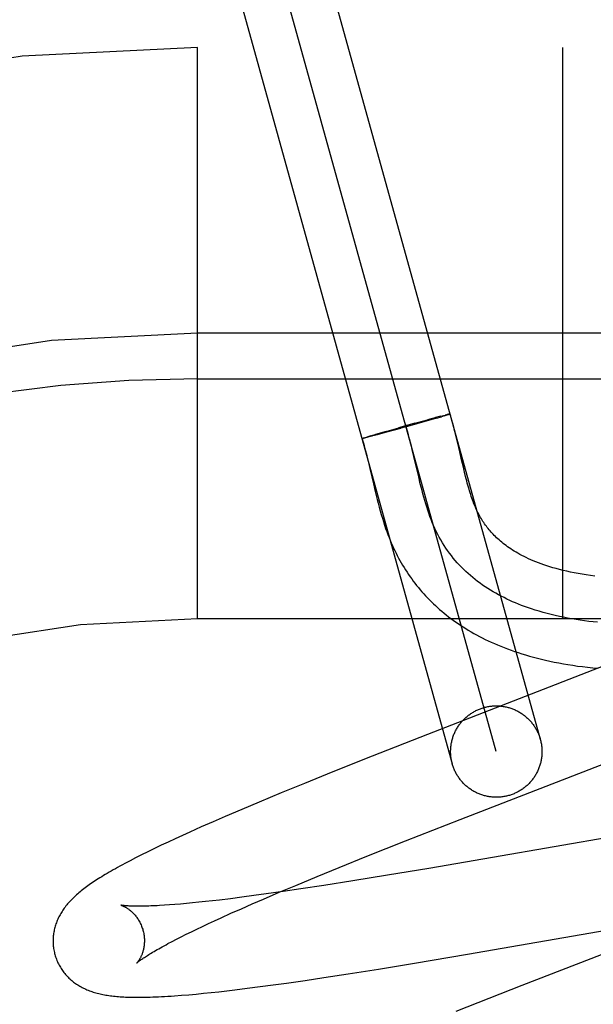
# Model space of a CAD drawing. Header units: inches. Extents: x 0 to 268, y 0 to 174.
# Tile 51 of 71: x 93.148 to 93.274, y 89.698 to 89.913. Entities that reach past the tile are written whole.
import ezdxf

# ---------------------------------------------------------------- set-up
doc = ezdxf.new("R2010")
doc.units = ezdxf.units.IN
doc.header["$LTSCALE"] = 14.749625
doc.header["$MEASUREMENT"] = 0
doc.linetypes.add('HIDDEN', pattern=[0.2, 0.1, -0.1])
doc.layers.add('DEFAULT_2', color=8, linetype='HIDDEN')

msp = doc.modelspace()

# ---------------------------------------------------------------- linework, layer by layer
at = {"layer": 'DEFAULT_2', "color": 8, "linetype": 'HIDDEN'}
for p, q in [((93.211480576, 89.9388681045), (93.26237713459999, 89.7558200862)), ((93.25274263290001, 89.75314121), (93.20184778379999, 89.93618308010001)), ((93.1922115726, 89.93351035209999), (93.24310813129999, 89.75046233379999)), ((94.9347952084, 89.907162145), (92.4398131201, 89.907162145)), ((93.1872952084, 89.782162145), (93.1872952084, 89.907162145)), ((93.2672952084, 89.782162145), (93.2672952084, 89.907162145)), ((93.2972952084, 89.844662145), (93.1872952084, 89.844662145)), ((93.1872952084, 89.834662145), (93.3047952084, 89.834662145)), ((93.2384356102, 89.82569326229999), (93.2329962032, 89.8241586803)), ((93.2347122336, 89.8248872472), (93.2376923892, 89.8257015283)), ((93.2395668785, 89.8262048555), (93.2376515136, 89.82569071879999)), ((93.2396661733, 89.8260486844), (93.2379347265, 89.82554980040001)), ((93.2406287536, 89.82648464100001), (93.23946187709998, 89.82617659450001)), ((93.2396620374, 89.8260473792), (93.2407133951, 89.82635557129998)), ((93.240543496, 89.82646194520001), (93.2412205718, 89.82663724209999)), ((93.24135741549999, 89.8265474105), (93.2407133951, 89.82635557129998)), ((93.2411893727, 89.8266297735), (93.2416021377, 89.8267341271)), ((93.2417200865, 89.82665749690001), (93.24126225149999, 89.82651907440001)), ((93.24182775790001, 89.82679108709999), (93.24157583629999, 89.8267281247)), ((93.2419534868, 89.82672956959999), (93.2416378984, 89.826632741)), ((93.24204609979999, 89.8268445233), (93.24182775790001, 89.82679108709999)), ((93.24208969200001, 89.82677287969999), (93.24188091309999, 89.82670747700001)), ((93.2421725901, 89.8268747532), (93.2419959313, 89.82683158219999)), ((93.24220945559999, 89.8268111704), (93.24208969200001, 89.82677287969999)), ((93.24223003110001, 89.82688822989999), (93.24212669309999, 89.82686298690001)), ((93.24231729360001, 89.82684557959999), (93.24220945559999, 89.8268111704)), ((93.24233318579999, 89.8269118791), (93.24223003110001, 89.82688822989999)), ((93.2423594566, 89.8268604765), (93.242263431, 89.82682869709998)), ((93.2423788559, 89.8269220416), (93.2422934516, 89.8269018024)), ((93.24242056, 89.8269310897), (93.24234110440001, 89.826912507)), ((93.24245828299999, 89.8269390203), (93.24238475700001, 89.82692208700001)), ((93.2283461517, 89.8231040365), (93.2329307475, 89.8243940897)), ((93.23177275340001, 89.8238196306), (93.2287122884, 89.822980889)), ((93.23487516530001, 89.82493228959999), (93.2313316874, 89.82394778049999)), ((93.2351621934, 89.8247642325), (93.231585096, 89.8237676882)), ((93.2234332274, 89.82164553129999), (93.22349203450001, 89.8216657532)), ((93.2234650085, 89.8216569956), (93.2235295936, 89.82167878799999)), ((93.22350097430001, 89.8216696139), (93.2235712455, 89.8216929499)), ((93.2235411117, 89.82168338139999), (93.2236169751, 89.8217082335)), ((93.22358540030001, 89.8216982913), (93.22366676, 89.82172463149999)), ((93.22366676, 89.82172463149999), (93.22377841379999, 89.8217607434)), ((93.2238017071, 89.8216901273), (93.2236846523, 89.8216626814)), ((93.22374298, 89.8217498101), (93.223906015, 89.8218012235)), ((93.223934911, 89.8217221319), (93.2237724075, 89.8216836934)), ((93.22386838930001, 89.821789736), (93.2240864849, 89.821857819)), ((93.22411866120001, 89.8217675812), (93.2238991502, 89.82171392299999)), ((93.22404934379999, 89.82184600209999), (93.22433978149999, 89.8219354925)), ((93.2244289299, 89.8218448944), (93.2240840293, 89.82175863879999)), ((93.22429327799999, 89.8219210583), (93.2247305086, 89.8220534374)), ((93.22486999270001, 89.8219578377), (93.2243726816, 89.8218310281)), ((93.2246710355, 89.8220353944), (93.22534473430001, 89.82223580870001)), ((93.2255479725, 89.82213387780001), (93.2248339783, 89.82194828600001)), ((93.22530014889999, 89.8222227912), (93.22642601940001, 89.82255200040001)), ((93.2267083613, 89.822441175), (93.2254550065, 89.8221097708)), ((93.2263840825, 89.8225399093), (93.22870516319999, 89.82320629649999)), ((93.2287122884, 89.822980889), (93.2266805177, 89.82243355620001)), ((93.2442989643, 89.82060062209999), (93.24397489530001, 89.8219433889)), ((93.23470666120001, 89.8177086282), (93.23435098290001, 89.81919984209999)), ((93.2447405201, 89.81871305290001), (93.2442989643, 89.82060062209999)), ((93.2357515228, 89.8132128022), (93.23470666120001, 89.8177086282)), ((93.24514571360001, 89.8169585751), (93.2447405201, 89.81871305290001)), ((93.24552920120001, 89.8153194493), (93.24514571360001, 89.8169585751)), ((93.22467647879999, 89.8166618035), (93.2250571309, 89.8150558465)), ((93.2250571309, 89.8150558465), (93.22583260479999, 89.8117096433)), ((93.2457781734, 89.8142836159), (93.24552920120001, 89.8153194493)), ((93.23610947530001, 89.81172386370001), (93.2357515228, 89.8132128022)), ((93.2460248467, 89.8132894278), (93.2457781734, 89.8142836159)), ((93.22583260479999, 89.8117096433), (93.22623724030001, 89.8100003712)), ((94.1872952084, 89.782162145), (93.1872952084, 89.782162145)), ((93.2765084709, 89.7719293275), (93.23770060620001, 89.7568888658)), ((93.23770060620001, 89.7568888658), (93.2255428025, 89.7521145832)), ((93.2255428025, 89.7521145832), (93.21695608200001, 89.74869508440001)), ((93.2448292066, 89.7383056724), (93.2804408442, 89.7521056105)), ((93.21695608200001, 89.74869508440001), (93.2107156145, 89.7461753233)), ((93.2107156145, 89.7461753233), (93.2056731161, 89.7441119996)), ((93.2056731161, 89.7441119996), (93.2007939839, 89.7420868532)), ((93.2007939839, 89.7420868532), (93.19701993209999, 89.7404970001)), ((93.19701993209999, 89.7404970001), (93.1933700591, 89.7389361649)), ((93.1907190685, 89.7377856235), (93.1881445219, 89.7366524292)), ((93.1933700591, 89.7389361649), (93.1907190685, 89.7377856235)), ((93.23283379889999, 89.7335947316), (93.2448292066, 89.7383056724)), ((93.2972433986, 89.73785572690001), (93.25194684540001, 89.7299664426)), ((93.185647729, 89.7355362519), (93.1840275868, 89.7348016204)), ((93.1881445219, 89.7366524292), (93.185647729, 89.7355362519)), ((93.180902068, 89.73335742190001), (93.17939685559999, 89.7326472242)), ((93.18244497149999, 89.7340751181), (93.180902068, 89.73335742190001)), ((93.1840275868, 89.7348016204), (93.18244497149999, 89.7340751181)), ((93.22442675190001, 89.7302467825), (93.23283379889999, 89.7335947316)), ((93.176475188, 89.73123554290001), (93.1750849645, 89.7305456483)), ((93.17792076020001, 89.73193994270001), (93.176475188, 89.73123554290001)), ((93.17939685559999, 89.7326472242), (93.17792076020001, 89.73193994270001)), ((93.173776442, 89.72988354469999), (93.172554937, 89.7292526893)), ((93.1750849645, 89.7305456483), (93.173776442, 89.72988354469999)), ((93.2183600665, 89.7277976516), (93.22442675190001, 89.7302467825)), ((93.25194684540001, 89.7299664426), (93.2379749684, 89.7275756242)), ((93.2134919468, 89.7258066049), (93.2183600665, 89.7277976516)), ((93.2379749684, 89.7275756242), (93.2289405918, 89.7260706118)), ((93.2088176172, 89.7238681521), (93.2134919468, 89.7258066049)), ((93.22130591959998, 89.7248349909), (93.2150123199, 89.7238490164)), ((93.2289405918, 89.7260706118), (93.22130591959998, 89.7248349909)), ((93.20179429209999, 89.7208927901), (93.20523185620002, 89.72235974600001)), ((93.2060937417, 89.72251853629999), (93.20235923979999, 89.7219911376)), ((93.20523185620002, 89.72235974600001), (93.2088176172, 89.7238681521)), ((93.209974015, 89.7230863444), (93.2060937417, 89.72251853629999)), ((93.2150123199, 89.7238490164), (93.209974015, 89.7230863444)), ((93.18490998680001, 89.71990838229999), (93.18362080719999, 89.71979321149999)), ((93.1862531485, 89.7200363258), (93.18490998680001, 89.71990838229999)), ((93.1876489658, 89.7201769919), (93.1862531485, 89.7200363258)), ((93.1890961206, 89.7203302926), (93.1876489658, 89.7201769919)), ((93.1905932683, 89.7204961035), (93.1890961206, 89.7203302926)), ((93.19213902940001, 89.7206742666), (93.1905932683, 89.7204961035)), ((93.1945458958, 89.7209642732), (93.19213902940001, 89.7206742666)), ((93.1970545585, 89.7212809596), (93.1945458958, 89.7209642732)), ((93.1996605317, 89.7216235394), (93.1970545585, 89.7212809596)), ((93.1993197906, 89.7198219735), (93.20179429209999, 89.7208927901)), ((93.20235923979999, 89.7219911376), (93.1996605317, 89.7216235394)), ((93.18120954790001, 89.7196011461), (93.1800904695, 89.7195241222)), ((93.1823868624, 89.71969081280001), (93.18120954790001, 89.7196011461)), ((93.18362080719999, 89.71979321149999), (93.1823868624, 89.71969081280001)), ((93.1924762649, 89.71677781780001), (93.19465648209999, 89.71776284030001)), ((93.19465648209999, 89.71776284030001), (93.1969390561, 89.7187781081)), ((93.1969390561, 89.7187781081), (93.1993197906, 89.7198219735)), ((93.1897360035, 89.71551465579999), (93.1910817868, 89.7161388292)), ((93.1910817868, 89.7161388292), (93.1924762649, 89.71677781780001)), ((93.2464502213, 89.7088259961), (93.2932572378, 89.71697398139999)), ((93.1848635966, 89.7131778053), (93.1860026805, 89.71373676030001)), ((93.1860026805, 89.71373676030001), (93.18719523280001, 89.7143129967)), ((93.18719523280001, 89.7143129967), (93.18844009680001, 89.7149058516)), ((93.18844009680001, 89.7149058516), (93.1897360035, 89.71551465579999)), ((93.290564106, 89.71446428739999), (93.2583460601, 89.70198871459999)), ((93.1808640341, 89.71112961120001), (93.18177765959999, 89.71161157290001)), ((93.18177765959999, 89.71161157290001), (93.18274976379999, 89.7121143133)), ((93.18274976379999, 89.7121143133), (93.1837789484, 89.7126367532)), ((93.1837789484, 89.7126367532), (93.1848635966, 89.7131778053)), ((93.2348348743, 89.7068706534), (93.2464502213, 89.7088259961)), ((93.2203363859, 89.7045328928), (93.22692406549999, 89.7055775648)), ((93.22692406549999, 89.7055775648), (93.2348348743, 89.7068706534)), ((93.20683264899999, 89.70251895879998), (93.2108627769, 89.70309831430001)), ((93.2108627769, 89.70309831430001), (93.2150073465, 89.7037146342)), ((93.2150073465, 89.7037146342), (93.2203363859, 89.7045328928)), ((93.19031192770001, 89.7004419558), (93.19200306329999, 89.70062493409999)), ((93.19200306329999, 89.70062493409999), (93.1937313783, 89.7008206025)), ((93.1937313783, 89.7008206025), (93.19550008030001, 89.70102905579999)), ((93.19550008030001, 89.70102905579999), (93.1982225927, 89.70136443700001)), ((93.1982225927, 89.70136443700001), (93.20102006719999, 89.7017252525)), ((93.20102006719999, 89.7017252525), (93.20389016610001, 89.7021103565)), ((93.20389016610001, 89.7021103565), (93.20683264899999, 89.70251895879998)), ((93.2583460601, 89.70198871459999), (93.2438631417, 89.69632233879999)), ((93.1838118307, 89.6998355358), (93.1853968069, 89.69996697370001)), ((93.1853968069, 89.69996697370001), (93.1870139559, 89.7001128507)), ((93.1870139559, 89.7001128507), (93.1886509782, 89.7002712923)), ((93.1886509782, 89.7002712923), (93.19031192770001, 89.7004419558))]:
    msp.add_line(p, q, dxfattribs=at)
for points in [[(93.242597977, 89.82695526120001), (93.2425967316, 89.8269524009), (93.2425914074, 89.8269483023), (93.24258197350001, 89.82694306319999), (93.2425684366, 89.82693668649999), (93.2425507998, 89.8269291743), (93.2425290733, 89.82692053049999), (93.2425032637, 89.826910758), (93.24247338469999, 89.8268998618), (93.2424394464, 89.8268878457), (93.2424014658, 89.8268747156), (93.2423594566, 89.8268604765)], [(93.24261513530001, 89.8269619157), (93.24260970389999, 89.8269630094), (93.24260021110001, 89.8269629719), (93.2425866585, 89.8269618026), (93.24256905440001, 89.82695950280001), (93.24254740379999, 89.8269560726), (93.2425217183, 89.82695151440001), (93.2424920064, 89.8269458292), (93.24242438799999, 89.82693053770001)], [(93.2424599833, 89.82693785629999), (93.2424915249, 89.8269440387), (93.2425190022, 89.8269490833), (93.2425424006, 89.82695298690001), (93.24256171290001, 89.82695574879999), (93.2425769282, 89.826957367), (93.2425880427, 89.82695784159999), (93.2425950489, 89.8269571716), (93.242597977, 89.82695526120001)], [(93.2425124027, 89.8269125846), (93.2425394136, 89.82692267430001), (93.2425623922, 89.82693164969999), (93.2425813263, 89.8269395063), (93.2425962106, 89.8269462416), (93.24260703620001, 89.82695185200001), (93.24261380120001, 89.82695633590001), (93.24261650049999, 89.8269596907)], [(93.24397489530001, 89.8219433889), (93.2438012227, 89.8226430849), (93.2436182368, 89.82336329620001), (93.2434245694, 89.8241051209), (93.2432186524, 89.82486980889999), (93.24299884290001, 89.8256581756), (93.2427630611, 89.82647158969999), (93.2426164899, 89.82696058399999)], [(93.23435098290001, 89.81919984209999), (93.23416887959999, 89.81994118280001), (93.23396218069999, 89.82076053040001), (93.23375004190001, 89.8215744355), (93.233531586, 89.82238202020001), (93.2333059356, 89.8231824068), (93.2330722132, 89.82397471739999), (93.2328295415, 89.8247580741)], [(93.2233289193, 89.821597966), (93.223331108, 89.8216012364), (93.2233375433, 89.8216056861), (93.22334821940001, 89.8216113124), (93.2233631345, 89.82161811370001), (93.2233822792, 89.82162608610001), (93.22340564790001, 89.8216352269), (93.2234332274, 89.82164553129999)], [(93.2234323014, 89.82160813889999), (93.2234048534, 89.8216031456), (93.2233816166, 89.82159933), (93.223362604, 89.82159669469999), (93.2233478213, 89.82159523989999), (93.22333727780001, 89.8215949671), (93.2233309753, 89.8215958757)], [(93.22333994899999, 89.82160054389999), (93.2235188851, 89.8210184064), (93.2237148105, 89.82035120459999), (93.2239096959, 89.8196572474), (93.2241032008, 89.81893925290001), (93.2242952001, 89.81820000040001), (93.224486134, 89.8174404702), (93.22467647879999, 89.8166618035)], [(93.22352569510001, 89.8216278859), (93.2234885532, 89.8216201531), (93.2234555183, 89.8216135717), (93.2234266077, 89.8216081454), (93.2234018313, 89.8216038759), (93.22338120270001, 89.8216007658), (93.2233647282, 89.8215988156), (93.2233524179, 89.8215980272), (93.2233442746, 89.8215984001), (93.22334030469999, 89.821599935)], [(93.2233405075, 89.8216026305), (93.2233448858, 89.82160648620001), (93.22335343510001, 89.8216114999), (93.22336615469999, 89.82161767), (93.2233830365, 89.82162499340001), (93.22340407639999, 89.8216334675), (93.2234292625, 89.82164308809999), (93.22345858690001, 89.82165385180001)], [(93.2237149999, 89.8216702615), (93.22363224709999, 89.82165068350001), (93.22358395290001, 89.8216398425), (93.22353979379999, 89.8216301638), (93.2234997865, 89.821621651)], [(93.2742910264, 89.79153405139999), (93.273351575, 89.791655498), (93.272434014, 89.7917866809), (93.2715373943, 89.7919274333), (93.27065931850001, 89.7920779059), (93.2698018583, 89.7922375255), (93.2689655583, 89.7924058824), (93.2681522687, 89.7925822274), (93.2673636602, 89.7927657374), (93.26660013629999, 89.79295580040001), (93.2658627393, 89.7931515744), (93.2651507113, 89.7933526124), (93.2644638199, 89.7935583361), (93.2638013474, 89.7937683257), (93.2631628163, 89.7939821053), (93.2625471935, 89.79419937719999), (93.26195354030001, 89.79441984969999), (93.26138115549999, 89.7946431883), (93.2608291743, 89.79486916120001), (93.2602972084, 89.79509737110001), (93.25978471, 89.7953274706), (93.2592910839, 89.7955591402), (93.25881592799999, 89.7957919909), (93.2583581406, 89.79602600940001), (93.2579168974, 89.7962611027), (93.25749116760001, 89.7964973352), (93.25707984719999, 89.7967348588), (93.2566823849, 89.7969735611), (93.25629807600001, 89.79721345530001), (93.25592645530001, 89.7974544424), (93.255567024, 89.7976964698), (93.255219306, 89.7979394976), (93.2548827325, 89.7981835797), (93.2545570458, 89.7984285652), (93.2542419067, 89.798674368), (93.25393701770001, 89.7989208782), (93.2536421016, 89.7991679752), (93.25335682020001, 89.79941559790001), (93.2530808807, 89.7996636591), (93.2528139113, 89.7999121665), (93.25255558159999, 89.8001611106), (93.25230550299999, 89.8004105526), (93.2520633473, 89.80066051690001), (93.25182870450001, 89.8009111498), (93.25160119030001, 89.8011626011), (93.2513805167, 89.8014149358), (93.2511663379, 89.8016683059), (93.250958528, 89.8019226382), (93.2507569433, 89.8021778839), (93.2505613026, 89.802434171), (93.2503716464, 89.8026912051), (93.25018694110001, 89.80295021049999), (93.2500066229, 89.803211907), (93.24982964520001, 89.80347784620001), (93.2496547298, 89.80375015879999), (93.2494824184, 89.80402828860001), (93.2493119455, 89.8043138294), (93.24914596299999, 89.80460254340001), (93.248986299, 89.80489101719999), (93.2488338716, 89.805177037), (93.24869099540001, 89.8054553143), (93.24855468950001, 89.8057307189), (93.2484237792, 89.80600506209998), (93.24829613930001, 89.80628256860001), (93.248168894, 89.8065699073), (93.2480418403, 89.80686824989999), (93.2479131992, 89.8071823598), (93.2477839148, 89.8075105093), (93.247654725, 89.8078511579), (93.247525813, 89.80820400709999), (93.24739759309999, 89.8085679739), (93.2472700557, 89.8089430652), (93.24714331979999, 89.80932884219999), (93.2470172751, 89.8097255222), (93.2468918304, 89.8101331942), (93.2467669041, 89.8105518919), (93.2466423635, 89.81098183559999), (93.246518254, 89.8114226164), (93.2463945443, 89.81187393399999), (93.2462711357, 89.8123356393), (93.24614795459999, 89.81280746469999), (93.2460248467, 89.8132894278)], [(93.2748884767, 89.78140583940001), (93.27394079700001, 89.78150671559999), (93.27299765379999, 89.7816177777), (93.27205934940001, 89.7817392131), (93.2711261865, 89.7818712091), (93.2701984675, 89.7820139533), (93.2692764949, 89.78216763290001), (93.2683605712, 89.78233243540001), (93.26745099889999, 89.7825085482), (93.26654808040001, 89.7826961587), (93.2656521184, 89.7828954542), (93.26476341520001, 89.7831066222), (93.2638822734, 89.7833298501), (93.26300899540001, 89.7835653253), (93.2621438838, 89.7838132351), (93.261287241, 89.78407376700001), (93.2604393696, 89.7843471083), (93.25960057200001, 89.7846334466), (93.25893223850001, 89.7848734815), (93.25827013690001, 89.7851221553), (93.2576144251, 89.7853795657), (93.2569652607, 89.78564581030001), (93.25632280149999, 89.78592098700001), (93.2556872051, 89.78620519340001), (93.25505862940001, 89.7864985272), (93.254437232, 89.78680108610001), (93.2538231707, 89.78711296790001), (93.2532166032, 89.78743427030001), (93.25261768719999, 89.7877650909), (93.25202658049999, 89.7881055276), (93.2514434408, 89.7884556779), (93.2508684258, 89.78881563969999), (93.2503016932, 89.7891855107), (93.2497434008, 89.7895653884), (93.24919370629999, 89.7899553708), (93.2486527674, 89.79035555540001), (93.24812074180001, 89.7907660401), (93.2475977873, 89.7911869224), (93.24708406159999, 89.7916183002), (93.2465797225, 89.79206027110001), (93.24608492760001, 89.79251293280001), (93.24559983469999, 89.7929763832), (93.2451246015, 89.79345071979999), (93.2446593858, 89.79393604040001), (93.2442043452, 89.7944324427), (93.2437596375, 89.7949400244), (93.24332542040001, 89.7954588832), (93.2429018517, 89.795989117), (93.2424890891, 89.7965308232), (93.2420872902, 89.79708409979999), (93.24169661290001, 89.7976490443), (93.2413172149, 89.7982257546), (93.2409492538, 89.7988143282), (93.2405928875, 89.799414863), (93.2402482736, 89.80002745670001), (93.23991556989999, 89.80065220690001), (93.239594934, 89.80128921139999), (93.23928652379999, 89.80193856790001), (93.2389904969, 89.802600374), (93.23871685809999, 89.8032501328), (93.2384542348, 89.8039109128), (93.2382019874, 89.8045820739), (93.2379594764, 89.80526297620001), (93.23772606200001, 89.8059529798), (93.23750110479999, 89.8066514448), (93.237283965, 89.80735773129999), (93.23707400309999, 89.8080711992), (93.2368705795, 89.80879120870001), (93.2366730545, 89.8095171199), (93.2364807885, 89.81024829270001), (93.23629314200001, 89.8109840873), (93.23610947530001, 89.81172386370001)], [(93.22623724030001, 89.8100003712), (93.22644583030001, 89.80914459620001), (93.22665894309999, 89.80829244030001), (93.22687673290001, 89.8074470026), (93.2270992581, 89.8066114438), (93.2273265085, 89.8057885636), (93.22755823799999, 89.80498128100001), (93.22779413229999, 89.8041922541), (93.2280336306, 89.80342423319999), (93.2282760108, 89.8026796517), (93.228520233, 89.8019612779), (93.2287654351, 89.8012706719), (93.2290097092, 89.80061163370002), (93.22925399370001, 89.79997987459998), (93.22949766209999, 89.79937538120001), (93.22974413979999, 89.7987885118), (93.22999568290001, 89.79821354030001), (93.2302523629, 89.7976497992), (93.23051692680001, 89.79709094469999), (93.23078820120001, 89.796539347), (93.2310660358, 89.7959950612), (93.2313502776, 89.79545815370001), (93.23164047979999, 89.7949292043), (93.2319372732, 89.7944068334), (93.2322411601, 89.79389005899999), (93.23255233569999, 89.79337852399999), (93.2328713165, 89.79287142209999), (93.2331977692, 89.7923693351), (93.2335315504, 89.7918724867), (93.233872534, 89.7913810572), (93.234220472, 89.7908953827), (93.2345755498, 89.7904151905), (93.23493783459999, 89.7899403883), (93.23530746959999, 89.7894707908), (93.2356846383, 89.7890061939), (93.2360693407, 89.788546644), (93.2364616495, 89.78809210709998), (93.23686155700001, 89.7876426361), (93.2372690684, 89.7871982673), (93.2376842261, 89.7867590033), (93.2381070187, 89.78632491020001), (93.23853760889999, 89.7858958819), (93.2389761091, 89.78547186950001), (93.2394226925, 89.7850527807), (93.2398775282, 89.78463854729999), (93.2403407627, 89.7842291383), (93.2408125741, 89.7838245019), (93.241293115, 89.7834246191), (93.24178254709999, 89.78302947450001), (93.2422810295, 89.782639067), (93.2427887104, 89.7822534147), (93.24330577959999, 89.7818725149), (93.2438324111, 89.7814963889), (93.244368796, 89.7811250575), (93.2449151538, 89.7807585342), (93.24547169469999, 89.7803968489), (93.2460386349, 89.7800400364), (93.2466161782, 89.77968814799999), (93.2472044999, 89.77934125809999), (93.2478038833, 89.77899938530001), (93.2484145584, 89.7786625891), (93.2490368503, 89.77833088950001), (93.24967110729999, 89.7780043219), (93.2503176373, 89.77768295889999), (93.2509767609, 89.7773668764), (93.25164879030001, 89.777056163), (93.2523339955, 89.7767509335), (93.25303280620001, 89.7764512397), (93.2537456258, 89.7761571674), (93.2544728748, 89.77586882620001), (93.25521499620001, 89.775586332), (93.25597236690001, 89.7753098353), (93.2567453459, 89.7750394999), (93.25753441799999, 89.77477545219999), (93.2583400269, 89.7745178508), (93.2591626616, 89.77426687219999), (93.26000276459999, 89.7740227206), (93.2608609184, 89.7737855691), (93.2617375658, 89.7735556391), (93.2626335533, 89.773333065), (93.2635497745, 89.773118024), (93.26448652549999, 89.7729108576), (93.2654446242, 89.77271179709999), (93.26642334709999, 89.7725213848), (93.26742235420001, 89.7723400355), (93.26844117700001, 89.77216816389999), (93.26947803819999, 89.7720063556), (93.27053634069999, 89.77185437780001), (93.2716163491, 89.77171253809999), (93.27272571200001, 89.771580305), (93.2738719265, 89.7714575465), (93.2750558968, 89.7713450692)], [(93.2500639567, 89.7627749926), (93.2502691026, 89.76282969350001), (93.2504752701, 89.762880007), (93.2506825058, 89.76292594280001), (93.25089066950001, 89.76296747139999), (93.2510996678, 89.76300457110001), (93.25130940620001, 89.76303722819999), (93.2515197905, 89.763065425), (93.2517307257, 89.7630891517), (93.25194211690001, 89.7631083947), (93.2521538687, 89.7631231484), (93.2523658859, 89.76313340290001), (93.2525780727, 89.76313915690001), (93.2527903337, 89.7631404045), (93.2530025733, 89.7631371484), (93.2532146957, 89.7631293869), (93.25342660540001, 89.7631171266), (93.2536382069, 89.7631003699), (93.253849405, 89.7630791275), (93.25406010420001, 89.7630534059), (93.2542702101, 89.76302321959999), (93.2544796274, 89.7629885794), (93.2546882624, 89.76294950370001), (93.25489602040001, 89.76290600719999), (93.2551028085, 89.7628581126), (93.2553085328, 89.7628058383), (93.2555131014, 89.7627492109), (93.2557164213, 89.762688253), (93.2559184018, 89.762622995), (93.2561189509, 89.7625534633), (93.2563179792, 89.76247969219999), (93.2565153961, 89.76240171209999), (93.2567111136, 89.7623195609), (93.2569050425, 89.7622332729), (93.25709709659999, 89.76214288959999), (93.25728718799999, 89.76204844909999), (93.2574752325, 89.7619499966), (93.2576611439, 89.7618475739), (93.2578448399, 89.76174122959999), (93.2580262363, 89.7616310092), (93.25820525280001, 89.7615169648), (93.2583818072, 89.7613991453), (93.2585558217, 89.7612776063), (93.25872721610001, 89.7611524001), (93.2588959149, 89.7610235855), (93.2590618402, 89.7608912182), (93.25922491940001, 89.7607553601), (93.2593850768, 89.7606160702), (93.2595422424, 89.76047341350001), (93.25969634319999, 89.76032745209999), (93.259847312, 89.76017825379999), (93.2599950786, 89.7600258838), (93.2601395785, 89.75987041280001), (93.26028074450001, 89.75971190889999), (93.2604185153, 89.75955044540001), (93.26055282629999, 89.75938609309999), (93.26068361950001, 89.7592189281), (93.2608108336, 89.75904902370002), (93.26093441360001, 89.7588764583), (93.2610543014, 89.75870130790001), (93.2611704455, 89.7585236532), (93.2612827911, 89.7583435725), (93.26139129, 89.75816114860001), (93.2614958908, 89.75797646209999), (93.26159654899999, 89.75778959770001), (93.26169321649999, 89.7576006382), (93.2617858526, 89.7574096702), (93.26187441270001, 89.7572167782), (93.26195885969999, 89.7570220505), (93.2620391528, 89.75682557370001), (93.2621152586, 89.7566274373), (93.26218713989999, 89.7564277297), (93.2622547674, 89.7562265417), (93.2623181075, 89.7560239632), (93.26237713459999, 89.7558200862)], [(93.24310813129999, 89.75046233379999), (93.2430534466, 89.7506674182), (93.243003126, 89.75087361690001), (93.24295719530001, 89.7510808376), (93.2429156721, 89.7512889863), (93.24287857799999, 89.7514979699), (93.2428459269, 89.75170769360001), (93.2428177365, 89.7519180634), (93.2427940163, 89.7521289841), (93.24277478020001, 89.75234036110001), (93.2427600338, 89.7525520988), (93.2427497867, 89.75276410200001), (93.2427440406, 89.7529762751), (93.242742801, 89.7531885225), (93.24274606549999, 89.7534007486), (93.2427538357, 89.7536128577), (93.242766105, 89.7538247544), (93.2427828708, 89.754036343), (93.24280412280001, 89.7542475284), (93.2428298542, 89.7544582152), (93.24286005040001, 89.75466830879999), (93.242894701, 89.754877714), (93.24293378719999, 89.7550863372), (93.2429772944, 89.7552940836), (93.2430252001, 89.7555008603), (93.2430774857, 89.7557065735), (93.24313412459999, 89.75591113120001), (93.2431950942, 89.7561144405), (93.2432603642, 89.7563164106), (93.24332990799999, 89.75651694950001), (93.24340369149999, 89.756715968), (93.2434816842, 89.7569133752), (93.2435638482, 89.7571090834), (93.24365014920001, 89.7573030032), (93.24374054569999, 89.7574950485), (93.24383499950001, 89.7576851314), (93.24393346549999, 89.7578731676), (93.24403590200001, 89.7580590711), (93.2441422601, 89.7582427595), (93.24425249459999, 89.7584241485), (93.2443665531, 89.75860315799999), (93.24448438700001, 89.7587797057), (93.2446059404, 89.75895371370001), (93.2447311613, 89.75912510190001), (93.24485999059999, 89.7592937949), (93.24499237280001, 89.7594597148), (93.2451282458, 89.75962278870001), (93.2452675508, 89.75978294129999), (93.2454102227, 89.75994010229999), (93.2455561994, 89.76009419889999), (93.245705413, 89.7602451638), (93.2458577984, 89.76039292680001), (93.2460132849, 89.7605374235), (93.2461718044, 89.7606785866), (93.24633328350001, 89.7608163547), (93.2464976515, 89.7609506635), (93.2466648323, 89.76108145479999), (93.24683475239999, 89.7612086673), (93.24700733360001, 89.76133224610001), (93.24718249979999, 89.76145213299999), (93.24736017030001, 89.7615682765), (93.2475402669, 89.7616806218), (93.2477227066, 89.7617891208), (93.24790740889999, 89.76189372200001), (93.2480942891, 89.76199438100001), (93.2482832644, 89.76209104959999), (93.2484742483, 89.7621836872), (93.24866715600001, 89.76227224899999), (93.24886189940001, 89.7623566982), (93.24905839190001, 89.7624369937), (93.24925654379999, 89.76251310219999), (93.24945626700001, 89.7625849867), (93.24965747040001, 89.7626526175), (93.2498600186, 89.7627159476), (93.2500639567, 89.7627749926)], [(93.26237713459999, 89.7558200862), (93.2624318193, 89.75561500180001), (93.2624821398, 89.7554088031), (93.2625280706, 89.75520158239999), (93.2625695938, 89.75499343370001), (93.2626066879, 89.7547844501), (93.262639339, 89.7545747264), (93.2626675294, 89.7543643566), (93.2626912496, 89.75415343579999), (93.2627104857, 89.75394205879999), (93.2627252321, 89.75373032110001), (93.2627354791, 89.7535183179), (93.2627412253, 89.7533061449), (93.2627424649, 89.7530938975), (93.2627392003, 89.75288167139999), (93.2627314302, 89.7526695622), (93.2627191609, 89.75245766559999), (93.262702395, 89.75224607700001), (93.2626811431, 89.7520348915), (93.2626554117, 89.7518242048), (93.2626252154, 89.75161411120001), (93.2625905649, 89.7514047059), (93.2625514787, 89.7511960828), (93.2625079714, 89.7509883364), (93.2624600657, 89.75078155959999), (93.26240778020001, 89.7505758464), (93.26235114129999, 89.75037128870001), (93.2622901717, 89.7501679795), (93.2622249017, 89.74996600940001), (93.26215535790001, 89.7497654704), (93.2620815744, 89.74956645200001), (93.2620035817, 89.74936904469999), (93.26192141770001, 89.7491733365), (93.2618351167, 89.7489794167), (93.2617447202, 89.7487873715), (93.2616502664, 89.74859728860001), (93.26155180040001, 89.7484092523), (93.2614493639, 89.7482233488), (93.2613430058, 89.7480396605), (93.26123277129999, 89.74785827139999), (93.26111871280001, 89.7476792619), (93.26100087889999, 89.7475027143), (93.26087932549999, 89.74732870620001), (93.2607541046, 89.74715731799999), (93.2606252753, 89.746988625), (93.2604928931, 89.7468227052), (93.2603570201, 89.7466596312), (93.2602177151, 89.7464994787), (93.26007504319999, 89.7463423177), (93.25992906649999, 89.746188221), (93.25977985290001, 89.74603725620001), (93.2596274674, 89.7458894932), (93.259471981, 89.74574499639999), (93.2593134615, 89.7456038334), (93.2591519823, 89.7454660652), (93.2589876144, 89.74533175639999), (93.25882043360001, 89.7452009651), (93.2586505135, 89.7450737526), (93.2584779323, 89.7449501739), (93.2583027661, 89.74483028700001), (93.2581250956, 89.7447141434), (93.257944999, 89.7446017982), (93.2577625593, 89.7444932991), (93.2575778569, 89.7443886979), (93.2573909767, 89.744288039), (93.25720200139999, 89.7441913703), (93.25701101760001, 89.74409873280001), (93.2568181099, 89.7440101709), (93.2566233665, 89.7439257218), (93.256426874, 89.7438454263), (93.25622872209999, 89.7437693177), (93.25602899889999, 89.7436974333), (93.2558277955, 89.7436298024), (93.25562524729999, 89.74356647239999), (93.2554213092, 89.74350742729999)], [(93.2554213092, 89.74350742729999), (93.2552161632, 89.7434527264), (93.2550099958, 89.743402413), (93.2548027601, 89.7433564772), (93.2545945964, 89.7433149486), (93.2543855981, 89.7432778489), (93.2541758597, 89.7432451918), (93.25396547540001, 89.743216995), (93.2537545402, 89.7431932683), (93.253543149, 89.7431740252), (93.2533313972, 89.74315927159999), (93.25311938, 89.74314901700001), (93.2529071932, 89.7431432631), (93.25269493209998, 89.74314201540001), (93.2524826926, 89.7431452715), (93.25227057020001, 89.743153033), (93.2520586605, 89.7431652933), (93.251847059, 89.74318205), (93.2516358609, 89.7432032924), (93.2514251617, 89.7432290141), (93.2512150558, 89.7432592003), (93.2510056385, 89.74329384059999), (93.2507970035, 89.74333291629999), (93.2505892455, 89.7433764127), (93.2503824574, 89.74342430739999), (93.25017673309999, 89.7434765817), (93.2499721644, 89.7435332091), (93.24976884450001, 89.74359416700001), (93.2495668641, 89.743659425), (93.249366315, 89.7437289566), (93.2491672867, 89.7438027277), (93.24896986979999, 89.7438807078), (93.2487741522, 89.74396285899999), (93.2485802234, 89.74404914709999), (93.2483881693, 89.7441395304), (93.24819807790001, 89.7442339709), (93.2480100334, 89.7443324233), (93.24782412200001, 89.7444348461), (93.247640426, 89.74454119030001), (93.2474590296, 89.7446514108), (93.2472800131, 89.74476545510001), (93.24710345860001, 89.74488327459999), (93.2469294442, 89.7450048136), (93.2467580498, 89.7451300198), (93.246589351, 89.7452588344), (93.2464234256, 89.7453912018), (93.2462603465, 89.7455270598), (93.2461001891, 89.74566634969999), (93.2459430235, 89.7458090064), (93.2457889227, 89.7459549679), (93.24563795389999, 89.74610416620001), (93.24549018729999, 89.74625653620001), (93.2453456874, 89.74641200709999), (93.2452045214, 89.7465705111), (93.24506675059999, 89.7467319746), (93.24493243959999, 89.7468963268), (93.24480164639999, 89.74706349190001), (93.2446744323, 89.74723339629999), (93.2445508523, 89.7474059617), (93.24443096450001, 89.747581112), (93.2443148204, 89.7477587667), (93.24420247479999, 89.7479388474), (93.2440939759, 89.7481212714), (93.2439893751, 89.74830595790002), (93.2438887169, 89.74849282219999), (93.2437920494, 89.7486817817), (93.24369941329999, 89.7488727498), (93.2436108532, 89.7490656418), (93.2435264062, 89.7492603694), (93.24344611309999, 89.74945684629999), (93.2433700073, 89.7496549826), (93.2432981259, 89.74985469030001), (93.2432304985, 89.7500558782), (93.2431671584, 89.7502584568), (93.24310813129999, 89.75046233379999)], [(93.172554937, 89.7292526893), (93.1719749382, 89.7289482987), (93.1714144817, 89.7286509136), (93.1708728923, 89.72836028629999), (93.1703495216, 89.7280761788), (93.16984367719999, 89.72779832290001), (93.169354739, 89.7275264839), (93.1688819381, 89.727260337), (93.1684245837, 89.72699959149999), (93.1679819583, 89.72674393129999), (93.16755338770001, 89.7264930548), (93.16713819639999, 89.7262466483), (93.1667357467, 89.7260044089), (93.16634539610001, 89.72576601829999), (93.1659665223, 89.7255311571), (93.1655985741, 89.7252995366), (93.1652409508, 89.725070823), (93.16489330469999, 89.7248448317), (93.1645552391, 89.7246213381), (93.1642263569, 89.7244001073), (93.1639062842, 89.724180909), (93.163594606, 89.7239634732), (93.16329092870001, 89.7237475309), (93.1629948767, 89.7235328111), (93.1627060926, 89.72331904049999), (93.16242420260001, 89.72310591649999), (93.1621488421, 89.7228931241), (93.16187971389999, 89.7226803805), (93.1616164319, 89.7224673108), (93.1613589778, 89.72225381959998), (93.1611072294, 89.72203972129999), (93.1608610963, 89.7218248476), (93.1606204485, 89.7216089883), (93.16038525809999, 89.72139201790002), (93.16015543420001, 89.7211737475), (93.15993102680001, 89.7209541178), (93.15971202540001, 89.7207330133), (93.15949851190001, 89.72051041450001), (93.15929056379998, 89.7202863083), (93.15908817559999, 89.7200605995), (93.1588913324, 89.7198331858), (93.1587001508, 89.71960412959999), (93.15851476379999, 89.7193735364), (93.158335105, 89.71914127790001), (93.1581612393, 89.7189073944), (93.1579929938, 89.71867160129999), (93.15783029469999, 89.71843371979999), (93.1576730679, 89.7181935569), (93.157521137, 89.7179507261), (93.1573748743, 89.7177057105), (93.1572344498, 89.7174587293), (93.15710019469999, 89.71721035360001), (93.1569724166, 89.71696123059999), (93.1568511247, 89.7167115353), (93.1567364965, 89.71646185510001), (93.1566282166, 89.7162117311), (93.15652618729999, 89.71596111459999), (93.1564301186, 89.71570939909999), (93.1563398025, 89.71545602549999), (93.1562551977, 89.7152007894), (93.1561762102, 89.7149432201), (93.1561029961, 89.71468357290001), (93.15603566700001, 89.71442199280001), (93.15597427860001, 89.7141583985), (93.1559188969, 89.7138927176), (93.1558696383, 89.71362511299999), (93.1558266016, 89.7133556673), (93.15578990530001, 89.71308460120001), (93.1557596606, 89.7128121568), (93.15573594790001, 89.7125384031), (93.15571884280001, 89.7122634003), (93.15570843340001, 89.7119874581), (93.1557047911, 89.71171088), (93.1557079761, 89.7114337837), (93.1557180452, 89.7111563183), (93.15573503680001, 89.7108787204), (93.15575898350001, 89.7106011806), (93.1557898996, 89.71032400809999), (93.15582778, 89.7100475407), (93.15587263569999, 89.7097718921), (93.1559244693, 89.70949717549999), (93.15598323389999, 89.70922373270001), (93.1560488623, 89.7089519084), (93.1561106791, 89.70871986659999)], [(93.17054035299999, 89.71954257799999), (93.1705271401, 89.71954545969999), (93.1705160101, 89.71954800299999), (93.1705202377, 89.7195468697), (93.17053470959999, 89.7195429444), (93.17055689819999, 89.71953661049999), (93.1705863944, 89.7195277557), (93.170622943, 89.71951622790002), (93.1706662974, 89.71950187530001), (93.1707160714, 89.7194845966), (93.1707719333, 89.7194642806), (93.170833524, 89.7194408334), (93.1709004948, 89.7194141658), (93.17097253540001, 89.71938418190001), (93.17104928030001, 89.7193508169), (93.17113059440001, 89.7193139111), (93.1712163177, 89.71927331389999), (93.17130618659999, 89.71922892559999), (93.1713999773, 89.7191806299), (93.1714974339, 89.7191283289), (93.1715982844, 89.71907193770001), (93.1717023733, 89.7190113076), (93.1718094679, 89.71894633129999), (93.17191952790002, 89.7188767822), (93.1720325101, 89.7188024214), (93.1721481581, 89.71872313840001), (93.1722662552, 89.7186387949), (93.17238661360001, 89.7185492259), (93.17250896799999, 89.7184543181), (93.17263329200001, 89.7183537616), (93.1727595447, 89.7182472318), (93.17288741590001, 89.7181346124), (93.1730166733, 89.71801571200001), (93.1731469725, 89.7178904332), (93.1732779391, 89.7177587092), (93.17340937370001, 89.7176202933), (93.17354108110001, 89.7174749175), (93.1736725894, 89.71732260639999), (93.17380349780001, 89.7171633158), (93.17393335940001, 89.7169970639), (93.17406175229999, 89.71682385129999), (93.1741881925, 89.7166438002), (93.1743122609, 89.7164569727), (93.1744333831, 89.7162636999), (93.1745510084, 89.71606434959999), (93.1746647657, 89.71585905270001), (93.1747743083, 89.7156479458), (93.1748791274, 89.715431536), (93.1749787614, 89.7152103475), (93.17507291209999, 89.71498463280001), (93.1751613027, 89.71475466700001), (93.1752435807, 89.7145210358), (93.1753194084, 89.7142844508), (93.17537967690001, 89.7140776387)], [(93.1800904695, 89.7195241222), (93.1790311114, 89.719459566), (93.17852422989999, 89.7194318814), (93.1780327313, 89.7194072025), (93.17755675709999, 89.7193854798), (93.17709641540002, 89.7193666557), (93.1766518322, 89.7193506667), (93.17622310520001, 89.71933744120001), (93.1758103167, 89.7193268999), (93.175413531, 89.71931895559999), (93.17503279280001, 89.71931351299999), (93.174668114, 89.7193104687), (93.17431955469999, 89.7193097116), (93.1739870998, 89.7193111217), (93.17367086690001, 89.71931456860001), (93.1733709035, 89.7193199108), (93.1730872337, 89.719326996), (93.1728198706, 89.7193356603), (93.1725687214, 89.7193457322), (93.17233372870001, 89.7193570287), (93.17211465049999, 89.71936936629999), (93.17191130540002, 89.71938255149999), (93.1717233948, 89.7193963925), (93.1715506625, 89.7194106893), (93.1713927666, 89.71942524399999), (93.1712493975, 89.71943985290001), (93.1711201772, 89.71945431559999), (93.171004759, 89.71946842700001), (93.1709027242, 89.71948198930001), (93.1708136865, 89.71949480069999), (93.1707371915, 89.7195066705), (93.1706727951, 89.71951740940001), (93.17062006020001, 89.71952683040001), (93.1705786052, 89.7195347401), (93.17054780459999, 89.71954099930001), (93.17054035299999, 89.71954257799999)], [(93.17537968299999, 89.7140776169), (93.1754355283, 89.71386655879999), (93.1754926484, 89.7136246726), (93.175542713, 89.7133819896), (93.1755856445, 89.7131392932), (93.175621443, 89.712897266), (93.1756502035, 89.7126562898), (93.1756720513, 89.71241673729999), (93.1756871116, 89.7121792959), (93.17569555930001, 89.71194466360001), (93.17569762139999, 89.711713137), (93.1756935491, 89.7114850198), (93.175683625, 89.711260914), (93.17566817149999, 89.7110414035), (93.1756475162, 89.7108267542), (93.1756220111, 89.7106173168), (93.1755920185, 89.7104133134), (93.1755579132, 89.7102149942), (93.1755200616, 89.7100225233), (93.175478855, 89.7098361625), (93.1754345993, 89.70965578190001), (93.1753875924, 89.7094812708), (93.17533819, 89.70931276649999), (93.1752867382, 89.7091503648), (93.1752335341, 89.70899401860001), (93.1751789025, 89.7088437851), (93.17512304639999, 89.70869940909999), (93.17506614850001, 89.7085606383), (93.1750084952, 89.7084275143), (93.1749503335, 89.70829999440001), (93.17489192, 89.7081780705), (93.1748335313, 89.70806177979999), (93.1747753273, 89.7079509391), (93.1747174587, 89.70784537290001), (93.17466018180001, 89.70774511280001), (93.17460370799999, 89.7076501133), (93.1745483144, 89.70756044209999), (93.1744942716, 89.7074761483), (93.17444183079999, 89.70739724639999), (93.1743912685, 89.7073237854), (93.17434280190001, 89.7072557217), (93.1742966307, 89.7071929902), (93.17425310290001, 89.707135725), (93.174212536, 89.7070840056), (93.17417527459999, 89.7070379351), (93.1741416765, 89.7069976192), (93.17411208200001, 89.70696313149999), (93.174086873, 89.7069345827), (93.1740663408, 89.70691197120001), (93.1740507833, 89.7068952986), (93.17404061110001, 89.7068846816), (93.1740362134, 89.7068802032)], [(93.1740380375, 89.7068819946), (93.1740465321, 89.7068901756), (93.1740622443, 89.7069049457), (93.1740857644, 89.706926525), (93.174117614, 89.70695505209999), (93.1741584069, 89.70699073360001), (93.1742085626, 89.70703359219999), (93.17426854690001, 89.70708368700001), (93.1743388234, 89.70714107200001), (93.1744198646, 89.707205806), (93.1745120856, 89.70727790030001), (93.17461592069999, 89.70735738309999), (93.1747317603, 89.70744425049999), (93.1748599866, 89.70753849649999), (93.17500103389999, 89.70764015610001), (93.1751553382, 89.70774926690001), (93.175323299, 89.7078658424), (93.1755054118, 89.7079899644), (93.17570184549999, 89.7081214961), (93.1759128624, 89.7082603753), (93.1761385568, 89.7084064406), (93.17637902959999, 89.70855955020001), (93.17663431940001, 89.7087195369), (93.1769043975, 89.708886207), (93.17718935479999, 89.7090594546), (93.177489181, 89.70923912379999), (93.1778040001, 89.7094251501), (93.17813389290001, 89.70961745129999), (93.1784788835, 89.7098159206), (93.1788390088, 89.7100204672), (93.1792141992, 89.71023094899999), (93.1796043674, 89.71044722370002), (93.18000945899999, 89.7106691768), (93.18042934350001, 89.7108966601), (93.1808640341, 89.71112961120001)], [(93.15611067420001, 89.70871988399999), (93.15617645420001, 89.70849273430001), (93.1562604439, 89.70822610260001), (93.1563511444, 89.70796162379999), (93.1564484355, 89.70769962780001), (93.1565521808, 89.70744043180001), (93.1566623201, 89.7071841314), (93.156778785, 89.70693081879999), (93.1569014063, 89.70668078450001), (93.1570300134, 89.7064342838), (93.157164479, 89.7061914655), (93.157304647, 89.70595251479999), (93.1574503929, 89.7057175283), (93.1576016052, 89.70548657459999), (93.15775806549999, 89.7052598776), (93.15791953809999, 89.705037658), (93.1580859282, 89.7048199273), (93.15825713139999, 89.704606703), (93.15843293, 89.7043981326), (93.15861311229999, 89.7041943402), (93.1587975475, 89.7039953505), (93.1589860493, 89.70380124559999), (93.1591785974, 89.7036119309), (93.1593751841, 89.70342730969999), (93.15957563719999, 89.70324744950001), (93.15977968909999, 89.70307249), (93.1599876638, 89.7029020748), (93.16019969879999, 89.7027360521), (93.1604162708, 89.7025740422), (93.16063794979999, 89.70241566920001), (93.16086484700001, 89.7022609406), (93.16109747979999, 89.7021096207), (93.1613353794, 89.7019621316), (93.1615784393, 89.701818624), (93.16182605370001, 89.7016794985), (93.1620776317, 89.7015450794), (93.16233291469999, 89.701415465), (93.1625913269, 89.7012908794), (93.16285322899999, 89.70117107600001), (93.1631187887, 89.70105592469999), (93.16338817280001, 89.7009453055), (93.1636616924, 89.70083905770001), (93.16393926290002, 89.70073718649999), (93.1642210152, 89.7006396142), (93.1645067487, 89.700546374), (93.1647963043, 89.7004574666), (93.16508973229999, 89.7003728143), (93.16538705, 89.7002923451), (93.1656882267, 89.70021599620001), (93.16599320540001, 89.7001437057), (93.1663020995, 89.70007536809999), (93.1666149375, 89.70001089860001), (93.1669319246, 89.6999501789), (93.16725318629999, 89.69989311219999), (93.1675789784, 89.699839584), (93.167909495, 89.69978949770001), (93.16824500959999, 89.6997427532), (93.16858561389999, 89.69969928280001), (93.168932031, 89.6996589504), (93.16928482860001, 89.69962166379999), (93.1696446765, 89.699587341), (93.17001226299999, 89.69955592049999), (93.17038823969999, 89.69952736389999), (93.17077329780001, 89.699501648), (93.1711681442, 89.6994787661), (93.171573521, 89.6994587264), (93.1719901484, 89.69944155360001), (93.17241878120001, 89.6994272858), (93.1728601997, 89.69941597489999), (93.1733152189, 89.6994076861), (93.17378465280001, 89.6994024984), (93.1742693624, 89.6994005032), (93.17477019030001, 89.69940180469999), (93.1752881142, 89.69940652), (93.17582375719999, 89.69941477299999), (93.17637794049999, 89.699426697), (93.1769511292, 89.6994424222), (93.1775438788, 89.69946208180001), (93.1781567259, 89.69948580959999), (93.1787902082, 89.6995137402), (93.17944484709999, 89.6995460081), (93.1801214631, 89.699582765), (93.1808196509, 89.6996240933), (93.1815399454, 89.69967011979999), (93.18227999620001, 89.6997207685), (93.1838118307, 89.6998355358)]]:
    msp.add_lwpolyline(points, dxfattribs=at)
for radius, start in [(0.375, 90), (0.3125, 90), (0.3025, 89.999999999), (0.25, 90)]:
    msp.add_arc((93.1872952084, 89.532162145), radius, start, 180, dxfattribs=at)

doc.saveas('drawing.dxf')
